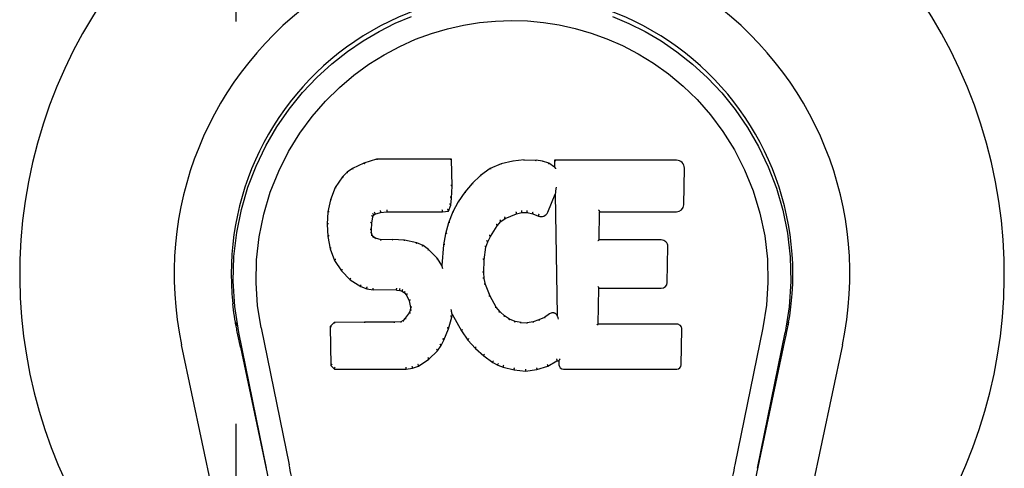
# Model space of a CAD drawing. Header units: inches. Extents: x 0 to 149, y 0 to 96.
# Tile 8 of 16: x 62.453 to 64.461, y 48.657 to 49.571. Entities that reach past the tile are written whole.
import ezdxf

# ---------------------------------------------------------------- set-up
doc = ezdxf.new("R2010")
doc.units = ezdxf.units.IN
doc.header["$LTSCALE"] = 8.201754
doc.header["$MEASUREMENT"] = 0
doc.linetypes.add('HIDDEN', pattern=[0.2, 0.1, -0.1])
doc.layers.add('DOOR_ASSEMBLY', color=7, linetype='CONTINUOUS')

msp = doc.modelspace()

# ---------------------------------------------------------------- linework, layer by layer
at = {"layer": 'DOOR_ASSEMBLY', "color": 8, "linetype": 'HIDDEN'}
msp.add_line((62.8949, 47.9272), (62.8949, 50.1772), dxfattribs=at)
at = {"layer": 'DOOR_ASSEMBLY', "color": 7, "linetype": 'Continuous'}
for p, q in [((63.1555, 49.2785), (63.1324, 49.2678)), ((63.1813, 49.2867), (63.1555, 49.2785)), ((63.1557, 49.2779), (63.1555, 49.2785)), ((63.3342, 49.2867), (63.1813, 49.2867)), ((63.1814, 49.286), (63.1813, 49.2867)), ((63.3336, 49.2861), (63.3342, 49.2867)), ((63.3354, 49.2319), (63.3342, 49.2867)), ((63.4353, 49.2774), (63.4128, 49.2675)), ((63.4589, 49.2829), (63.4353, 49.2774)), ((63.4355, 49.2768), (63.4353, 49.2774)), ((63.4824, 49.2852), (63.4589, 49.2829)), ((63.459, 49.2822), (63.4589, 49.2829)), ((63.4824, 49.2852), (63.5065, 49.2848)), ((63.4825, 49.2845), (63.4824, 49.2852)), ((63.5064, 49.2841), (63.5065, 49.2848)), ((63.5193, 49.2828), (63.5065, 49.2848)), ((63.5192, 49.2821), (63.5193, 49.2828)), ((63.5322, 49.2785), (63.5193, 49.2828)), ((63.5319, 49.278), (63.5322, 49.2785)), ((63.5443, 49.2706), (63.5322, 49.2785)), ((63.7928, 49.2846), (63.544, 49.2846)), ((63.5446, 49.284), (63.544, 49.2846)), ((63.544, 49.2846), (63.5443, 49.2706)), ((63.1213, 49.2601), (63.1114, 49.2506)), ((63.1324, 49.2678), (63.1213, 49.2601)), ((63.1217, 49.2596), (63.1213, 49.2601)), ((63.1327, 49.2673), (63.1324, 49.2678)), ((63.3932, 49.2532), (63.3761, 49.2368)), ((63.4128, 49.2675), (63.3932, 49.2532)), ((63.3936, 49.2527), (63.3932, 49.2532)), ((63.4131, 49.267), (63.4128, 49.2675)), ((63.5443, 49.2706), (63.5449, 49.2694)), ((63.8076, 49.1938), (63.8089, 49.2682)), ((63.1114, 49.2506), (63.0966, 49.2288)), ((63.1118, 49.2502), (63.1114, 49.2506)), ((63.3761, 49.2368), (63.3609, 49.2191)), ((63.3765, 49.2364), (63.3761, 49.2368)), ((63.0966, 49.2288), (63.0869, 49.2041)), ((63.0972, 49.2285), (63.0966, 49.2288)), ((63.334, 49.2074), (63.3354, 49.2319)), ((63.3348, 49.2319), (63.3354, 49.2319)), ((63.3609, 49.2191), (63.3476, 49.1998)), ((63.3614, 49.2187), (63.3609, 49.2191)), ((63.5304, 49.1788), (63.5452, 49.2156)), ((63.5458, 49.2185), (63.5452, 49.2156)), ((63.5452, 49.2156), (63.5495, 48.9685)), ((63.546, 49.2204), (63.5459, 49.2199)), ((63.5461, 49.2211), (63.546, 49.2204)), ((63.5462, 49.2218), (63.5461, 49.2211)), ((63.5464, 49.2229), (63.5462, 49.2218)), ((63.5466, 49.224), (63.5464, 49.2229)), ((63.5468, 49.2252), (63.5466, 49.224)), ((63.547, 49.2266), (63.5468, 49.2252)), ((63.5474, 49.2285), (63.547, 49.2266)), ((63.5476, 49.2297), (63.5474, 49.2285)), ((63.0869, 49.2041), (63.0819, 49.1791)), ((63.0875, 49.2039), (63.0869, 49.2041)), ((63.3279, 49.1804), (63.3324, 49.1932)), ((63.3319, 49.1933), (63.3324, 49.1932)), ((63.3324, 49.1932), (63.334, 49.2074)), ((63.3334, 49.2075), (63.334, 49.2074)), ((63.3476, 49.1998), (63.3365, 49.1791)), ((63.3481, 49.1995), (63.3476, 49.1998)), ((63.0819, 49.1791), (63.0805, 49.1541)), ((63.0825, 49.179), (63.0819, 49.1791)), ((63.1746, 49.1731), (63.1751, 49.1727)), ((63.1751, 49.1727), (63.1777, 49.1749)), ((63.1774, 49.1754), (63.1777, 49.1749)), ((63.1777, 49.1749), (63.189, 49.1783)), ((63.1889, 49.1789), (63.189, 49.1783)), ((63.189, 49.1783), (63.2024, 49.1794)), ((63.2023, 49.1833), (63.2023, 49.1819)), ((63.2023, 49.1799), (63.2024, 49.1794)), ((63.2024, 49.1794), (63.3153, 49.1794)), ((63.3153, 49.1819), (63.3152, 49.1833)), ((63.3153, 49.1794), (63.3279, 49.1804)), ((63.3153, 49.1799), (63.3153, 49.1794)), ((63.3275, 49.181), (63.3279, 49.1804)), ((63.3365, 49.1791), (63.3279, 49.1572)), ((63.337, 49.1788), (63.3365, 49.1791)), ((63.4431, 49.1656), (63.4665, 49.1753)), ((63.4663, 49.1759), (63.4665, 49.1753)), ((63.4665, 49.1753), (63.4773, 49.1781)), ((63.4772, 49.1786), (63.4773, 49.1781)), ((63.4773, 49.1781), (63.4882, 49.1779)), ((63.4882, 49.1784), (63.4882, 49.1779)), ((63.4882, 49.1779), (63.4996, 49.1752)), ((63.4997, 49.1758), (63.4996, 49.1752)), ((63.4996, 49.1752), (63.5112, 49.1707)), ((63.6351, 49.122), (63.6361, 49.1793)), ((63.6356, 49.1798), (63.6361, 49.1793)), ((63.6361, 49.1793), (63.7928, 49.1793)), ((63.0811, 49.1541), (63.0805, 49.1541)), ((63.0805, 49.1541), (63.0817, 49.1291)), ((63.1706, 49.1424), (63.1715, 49.1564)), ((63.1709, 49.1564), (63.1715, 49.1564)), ((63.1715, 49.1564), (63.1735, 49.1694)), ((63.1729, 49.1696), (63.1735, 49.1694)), ((63.1735, 49.1694), (63.1751, 49.1727)), ((63.3279, 49.1572), (63.3219, 49.1348)), ((63.3285, 49.157), (63.3279, 49.1572)), ((63.4272, 49.1509), (63.4344, 49.1596)), ((63.434, 49.1601), (63.4344, 49.1596)), ((63.4344, 49.1596), (63.4431, 49.1656)), ((63.4429, 49.1661), (63.4431, 49.1656)), ((63.5114, 49.1712), (63.5112, 49.1707)), ((63.17, 49.1424), (63.1706, 49.1424)), ((63.1704, 49.1364), (63.171, 49.1365)), ((63.171, 49.1365), (63.1706, 49.1424)), ((63.1725, 49.1319), (63.171, 49.1365)), ((63.3219, 49.1348), (63.318, 49.112)), ((63.3225, 49.1346), (63.3219, 49.1348)), ((63.4133, 49.1288), (63.4272, 49.1509)), ((63.4268, 49.1513), (63.4272, 49.1509)), ((63.0823, 49.1292), (63.0817, 49.1291)), ((63.0817, 49.1291), (63.0863, 49.1042)), ((63.1719, 49.1316), (63.1725, 49.1319)), ((63.1751, 49.1282), (63.1725, 49.1319)), ((63.1747, 49.1277), (63.1751, 49.1282)), ((63.1788, 49.1254), (63.1751, 49.1282)), ((63.1785, 49.1249), (63.1788, 49.1254)), ((63.1903, 49.1222), (63.1788, 49.1254)), ((63.1902, 49.1215), (63.1903, 49.1222)), ((63.2134, 49.123), (63.1903, 49.1222)), ((63.2133, 49.1217), (63.2134, 49.1223)), ((63.2384, 49.1216), (63.2134, 49.123)), ((63.2134, 49.1223), (63.2134, 49.123)), ((63.2383, 49.121), (63.2384, 49.1216)), ((63.2635, 49.1161), (63.2384, 49.1216)), ((63.2633, 49.1155), (63.2635, 49.1161)), ((63.276, 49.1104), (63.2635, 49.1161)), ((63.4043, 49.107), (63.4078, 49.1181)), ((63.4073, 49.1183), (63.4078, 49.1181)), ((63.4078, 49.1181), (63.4133, 49.1288)), ((63.4128, 49.1291), (63.4133, 49.1288)), ((63.6345, 49.1214), (63.6351, 49.122)), ((63.7618, 49.122), (63.6351, 49.122)), ((63.0869, 49.1044), (63.0863, 49.1042)), ((63.0863, 49.1042), (63.0956, 49.0805)), ((63.2757, 49.1099), (63.276, 49.1104)), ((63.2871, 49.1026), (63.276, 49.1104)), ((63.2866, 49.1021), (63.2871, 49.1026)), ((63.3052, 49.0843), (63.2871, 49.1026)), ((63.318, 49.112), (63.3144, 49.0698)), ((63.3186, 49.1119), (63.318, 49.112)), ((63.4007, 49.0814), (63.4043, 49.107)), ((63.4037, 49.1071), (63.4043, 49.107)), ((63.7739, 49.0353), (63.7751, 49.1085)), ((63.0961, 49.0808), (63.0956, 49.0805)), ((63.0956, 49.0805), (63.1096, 49.0592)), ((63.3047, 49.0839), (63.3052, 49.0843)), ((63.3144, 49.0698), (63.3052, 49.0843)), ((63.3996, 49.0554), (63.4007, 49.0814)), ((63.4002, 49.0815), (63.4007, 49.0814)), ((63.1101, 49.0595), (63.1096, 49.0592)), ((63.1096, 49.0592), (63.1274, 49.0409)), ((63.3148, 49.068), (63.3144, 49.0698)), ((63.399, 49.0553), (63.3996, 49.0554)), ((63.4006, 49.0432), (63.3996, 49.0554)), ((63.1277, 49.0413), (63.1274, 49.0409)), ((63.1274, 49.0409), (63.1488, 49.027)), ((63.4, 49.0431), (63.4006, 49.0432)), ((63.4032, 49.0314), (63.4006, 49.0432)), ((63.149, 49.0275), (63.1488, 49.027)), ((63.1488, 49.027), (63.1614, 49.0224)), ((63.1615, 49.0229), (63.1614, 49.0224)), ((63.1614, 49.0224), (63.1743, 49.0202)), ((63.1744, 49.0207), (63.1743, 49.0202)), ((63.2221, 49.0197), (63.1743, 49.0202)), ((63.2221, 49.0203), (63.2221, 49.0197)), ((63.2221, 49.0197), (63.2285, 49.0191)), ((63.2286, 49.0197), (63.2285, 49.0191)), ((63.2285, 49.0191), (63.2336, 49.0174)), ((63.2338, 49.0179), (63.2336, 49.0174)), ((63.2336, 49.0174), (63.238, 49.0141)), ((63.2384, 49.0145), (63.238, 49.0141)), ((63.238, 49.0141), (63.242, 49.0095)), ((63.4026, 49.0312), (63.4032, 49.0314)), ((63.4126, 49.0074), (63.4032, 49.0314)), ((63.6334, 48.9504), (63.6347, 49.0235)), ((63.6341, 49.0241), (63.6347, 49.0235)), ((63.6347, 49.0235), (63.7618, 49.0235)), ((63.2424, 49.0098), (63.242, 49.0095)), ((63.242, 49.0095), (63.2478, 48.9977)), ((63.2484, 48.9979), (63.2478, 48.9977)), ((63.2478, 48.9977), (63.2502, 48.9845)), ((63.4121, 49.0071), (63.4126, 49.0074)), ((63.425, 48.985), (63.4126, 49.0074)), ((63.2479, 48.9734), (63.2396, 48.9624)), ((63.2497, 48.9786), (63.2479, 48.9734)), ((63.2484, 48.9731), (63.2479, 48.9734)), ((63.2502, 48.9845), (63.2497, 48.9786)), ((63.2503, 48.9785), (63.2497, 48.9786)), ((63.2508, 48.9845), (63.2502, 48.9845)), ((63.3335, 48.9796), (63.3333, 48.9806)), ((63.3337, 48.9789), (63.3335, 48.9796)), ((63.3338, 48.9782), (63.3337, 48.9789)), ((63.3339, 48.9775), (63.3338, 48.9782)), ((63.3341, 48.9769), (63.3339, 48.9775)), ((63.3342, 48.9763), (63.3341, 48.9769)), ((63.3343, 48.9756), (63.3342, 48.9763)), ((63.3351, 48.9707), (63.3347, 48.9727)), ((63.4245, 48.9846), (63.425, 48.985)), ((63.4329, 48.9757), (63.425, 48.985)), ((63.4325, 48.9752), (63.4329, 48.9757)), ((63.4423, 48.9673), (63.4329, 48.9757)), ((62.8938, 48.9516), (62.8933, 48.9544)), ((62.8934, 48.9543), (62.8947, 48.9472)), ((63.0946, 48.9536), (63.0866, 48.9455)), ((63.1563, 48.9542), (63.0946, 48.9536)), ((63.0948, 48.9529), (63.0946, 48.9536)), ((63.217, 48.9545), (63.1563, 48.9542)), ((63.1563, 48.9535), (63.1563, 48.9542)), ((63.1563, 48.9535), (63.1563, 48.9529)), ((63.2306, 48.9555), (63.217, 48.9545)), ((63.217, 48.9538), (63.217, 48.9545)), ((63.2351, 48.958), (63.2306, 48.9555)), ((63.2308, 48.9549), (63.2306, 48.9555)), ((63.2396, 48.9624), (63.2351, 48.958)), ((63.2355, 48.9574), (63.2351, 48.958)), ((63.2401, 48.962), (63.2396, 48.9624)), ((63.3277, 48.9408), (63.3346, 48.9648)), ((63.334, 48.9649), (63.3346, 48.9648)), ((63.3346, 48.9648), (63.3351, 48.9707)), ((63.3351, 48.9707), (63.3542, 48.9368)), ((63.4419, 48.9668), (63.4423, 48.9673)), ((63.4525, 48.9604), (63.4423, 48.9673)), ((63.4522, 48.9598), (63.4525, 48.9604)), ((63.4636, 48.9559), (63.4525, 48.9604)), ((63.4634, 48.9553), (63.4636, 48.9559)), ((63.4758, 48.9538), (63.4636, 48.9559)), ((63.4757, 48.9531), (63.4758, 48.9538)), ((63.4758, 48.9538), (63.4882, 48.9533)), ((63.5003, 48.9551), (63.4882, 48.9533)), ((63.4882, 48.9526), (63.4882, 48.9533)), ((63.5122, 48.959), (63.5003, 48.9551)), ((63.5004, 48.9545), (63.5003, 48.9551)), ((63.5235, 48.9642), (63.5122, 48.959)), ((63.5125, 48.9584), (63.5122, 48.959)), ((63.5339, 48.9713), (63.5235, 48.9642)), ((63.5238, 48.9636), (63.5235, 48.9642)), ((63.5343, 48.9708), (63.5339, 48.9713)), ((63.5495, 48.9685), (63.5496, 48.9684)), ((63.5502, 48.9663), (63.5496, 48.9684)), ((63.5523, 48.9609), (63.5516, 48.963)), ((64.0214, 48.9544), (64.02, 48.9472)), ((64.0205, 48.9493), (64.0214, 48.9544)), ((62.8959, 48.9406), (62.8938, 48.9516)), ((62.8964, 48.9376), (62.8959, 48.9406)), ((62.8971, 48.9345), (62.8964, 48.9376)), ((62.8994, 48.9229), (62.8971, 48.9345)), ((62.9569, 48.6567), (62.9004, 48.9336)), ((62.9459, 48.9428), (63.0029, 48.6639)), ((63.0872, 48.9452), (63.0866, 48.9455)), ((63.0866, 48.9455), (63.088, 48.8662)), ((63.3185, 48.9181), (63.3277, 48.9408)), ((63.3272, 48.941), (63.3277, 48.9408)), ((63.3547, 48.9371), (63.3542, 48.9368)), ((63.3542, 48.9368), (63.3675, 48.918)), ((63.6328, 48.9498), (63.6334, 48.9504)), ((63.7934, 48.9504), (63.6334, 48.9504)), ((63.8025, 48.8678), (63.8038, 48.9399)), ((63.9688, 48.9428), (63.9118, 48.6639)), ((63.9578, 48.6567), (64.0144, 48.9336)), ((64.0163, 48.9279), (64.0179, 48.9356)), ((64.0179, 48.9356), (64.0184, 48.9383)), ((64.0184, 48.9383), (64.0189, 48.941)), ((64.0189, 48.941), (64.0205, 48.9493)), ((62.9015, 48.9132), (62.8994, 48.9229)), ((62.9035, 48.9037), (62.9015, 48.9132)), ((63.3127, 48.9068), (63.3185, 48.9181)), ((63.318, 48.9183), (63.3185, 48.9181)), ((63.3679, 48.9183), (63.3675, 48.918)), ((63.3675, 48.918), (63.3828, 48.9011)), ((64.0112, 48.9037), (64.0132, 48.9132)), ((64.0132, 48.9132), (64.0163, 48.9279)), ((62.9808, 47.9826), (62.7835, 48.9086)), ((62.9035, 48.9036), (62.9854, 48.5194)), ((63.2875, 48.879), (63.3054, 48.8963)), ((63.3049, 48.8966), (63.3054, 48.8963)), ((63.3054, 48.8963), (63.3127, 48.9068)), ((63.3122, 48.9071), (63.3127, 48.9068)), ((63.3832, 48.9015), (63.3828, 48.9011)), ((63.3828, 48.9011), (63.3998, 48.8859)), ((63.9293, 48.5194), (64.0112, 48.9036)), ((64.1312, 48.9086), (63.9339, 47.9826)), ((63.2667, 48.8648), (63.2875, 48.879)), ((63.2871, 48.8794), (63.2875, 48.879)), ((63.4002, 48.8864), (63.3998, 48.8859)), ((63.3998, 48.8859), (63.4181, 48.872)), ((63.4184, 48.8725), (63.4181, 48.872)), ((63.4181, 48.872), (63.4286, 48.8666)), ((63.5301, 48.8647), (63.5487, 48.8759)), ((63.5485, 48.8765), (63.5487, 48.8759)), ((63.5487, 48.8759), (63.553, 48.8759)), ((63.5536, 48.8765), (63.553, 48.8759)), ((63.553, 48.8759), (63.5532, 48.8678)), ((63.0886, 48.8664), (63.088, 48.8662)), ((63.088, 48.8662), (63.0956, 48.8588)), ((63.0958, 48.8594), (63.0956, 48.8588)), ((63.0956, 48.8588), (63.2417, 48.8588)), ((63.2417, 48.8613), (63.2416, 48.8627)), ((63.2417, 48.8588), (63.2545, 48.8605)), ((63.2417, 48.8594), (63.2417, 48.8588)), ((63.2543, 48.861), (63.2545, 48.8605)), ((63.2545, 48.8605), (63.2667, 48.8648)), ((63.2664, 48.8653), (63.2667, 48.8648)), ((63.4288, 48.8671), (63.4286, 48.8666)), ((63.4286, 48.8666), (63.4396, 48.8629)), ((63.4398, 48.8634), (63.4396, 48.8629)), ((63.4396, 48.8629), (63.4619, 48.8572)), ((63.462, 48.8578), (63.4619, 48.8572)), ((63.4619, 48.8572), (63.4848, 48.8547)), ((63.4848, 48.8547), (63.5079, 48.8579)), ((63.4848, 48.8552), (63.4848, 48.8547)), ((63.5078, 48.8584), (63.5079, 48.8579)), ((63.5079, 48.8579), (63.5301, 48.8647)), ((63.5298, 48.8653), (63.5301, 48.8647)), ((63.5623, 48.8588), (63.7934, 48.8588))]:
    msp.add_line(p, q, dxfattribs=at)
for points in [[(62.9004, 48.9336), (62.8922, 48.9862), (62.889, 49.038), (62.8904, 49.0882), (62.896, 49.137), (62.9056, 49.1842), (62.9189, 49.2295), (62.9355, 49.2727), (62.9552, 49.3137), (62.9778, 49.3525), (63.0029, 49.3888), (63.0303, 49.4225), (63.0595, 49.4534), (63.0901, 49.4812), (63.1217, 49.5061), (63.1539, 49.528), (63.1865, 49.5472), (63.2194, 49.5636), (63.2526, 49.5777)], [(63.6621, 49.5777), (63.6957, 49.5635), (63.7289, 49.5468), (63.7615, 49.5276), (63.7936, 49.5057), (63.8254, 49.4806), (63.8562, 49.4524), (63.8853, 49.4216), (63.9125, 49.3879), (63.9376, 49.3515), (63.9602, 49.3125), (63.9799, 49.2712), (63.9965, 49.2277), (64.0095, 49.1827), (64.0189, 49.1359), (64.0244, 49.0873), (64.0258, 49.0371), (64.0225, 48.9857), (64.0143, 48.9336)], [(62.9459, 48.9428), (62.9386, 48.9886), (62.9355, 49.0347), (62.9365, 49.0814), (62.9416, 49.1281), (62.9511, 49.1744), (62.9645, 49.2194), (62.9816, 49.2621), (63.0019, 49.3023), (63.0248, 49.3395), (63.0501, 49.3738), (63.077, 49.4048), (63.1054, 49.4328), (63.135, 49.4578), (63.1655, 49.4801), (63.1968, 49.4996), (63.2287, 49.5165), (63.2608, 49.5309), (63.2932, 49.5428), (63.3258, 49.5524), (63.3584, 49.5598), (63.391, 49.5651), (63.4236, 49.5682), (63.4562, 49.5693), (63.4888, 49.5683), (63.5213, 49.5654), (63.5537, 49.5603), (63.5862, 49.5531), (63.6186, 49.5438), (63.6509, 49.5321), (63.683, 49.518), (63.7146, 49.5015), (63.7457, 49.4824), (63.7763, 49.4605), (63.8061, 49.4357), (63.8348, 49.408), (63.862, 49.3771), (63.8876, 49.343), (63.9109, 49.3057), (63.9317, 49.265), (63.9493, 49.2219), (63.963, 49.1769), (63.9727, 49.1306)], [(63.1558, 49.2779), (63.1559, 49.2779), (63.156, 49.2778), (63.1561, 49.2778), (63.1562, 49.2777), (63.1563, 49.2776), (63.1565, 49.2774)], [(63.1814, 49.286), (63.1814, 49.286), (63.1815, 49.286), (63.1815, 49.2859), (63.1816, 49.2858), (63.1816, 49.2856), (63.1817, 49.2855)], [(63.333, 49.286), (63.3328, 49.286), (63.3326, 49.286), (63.3324, 49.2859), (63.3322, 49.2858), (63.3319, 49.2856), (63.3317, 49.2855)], [(63.4361, 49.2764), (63.436, 49.2765), (63.4359, 49.2767), (63.4358, 49.2768), (63.4357, 49.2768), (63.4356, 49.2768), (63.4355, 49.2768)], [(63.4593, 49.2817), (63.4593, 49.2818), (63.4592, 49.282), (63.4592, 49.2821), (63.4591, 49.2822), (63.4591, 49.2822), (63.459, 49.2822)], [(63.4825, 49.284), (63.4825, 49.2841), (63.4825, 49.2843), (63.4825, 49.2844), (63.4825, 49.2845), (63.4825, 49.2845), (63.4825, 49.2845)], [(63.5063, 49.2835), (63.5063, 49.2837), (63.5063, 49.2838), (63.5063, 49.284), (63.5064, 49.284), (63.5064, 49.2841), (63.5064, 49.2841)], [(63.5187, 49.2816), (63.5188, 49.2818), (63.5189, 49.2819), (63.519, 49.282), (63.519, 49.2821), (63.5191, 49.2821), (63.5192, 49.2821)], [(63.5311, 49.2776), (63.5312, 49.2777), (63.5314, 49.2778), (63.5315, 49.2779), (63.5316, 49.278), (63.5318, 49.278), (63.5319, 49.278)], [(63.5466, 49.2834), (63.5464, 49.2836), (63.5461, 49.2837), (63.5459, 49.2838), (63.5457, 49.2839), (63.5454, 49.2839), (63.5453, 49.284)], [(63.1217, 49.2596), (63.1219, 49.2597), (63.122, 49.2597), (63.1222, 49.2597), (63.1224, 49.2597), (63.1226, 49.2596), (63.1229, 49.2595)], [(63.1327, 49.2673), (63.1329, 49.2673), (63.133, 49.2673), (63.1331, 49.2673), (63.1333, 49.2672), (63.1334, 49.2671), (63.1337, 49.2669)], [(63.4141, 49.2666), (63.4139, 49.2668), (63.4137, 49.2669), (63.4135, 49.267), (63.4134, 49.267), (63.4132, 49.267), (63.4131, 49.2669)], [(63.5469, 49.2671), (63.5466, 49.2676), (63.5463, 49.268), (63.5461, 49.2684), (63.5458, 49.2687), (63.5455, 49.2689), (63.5453, 49.2691)], [(63.1119, 49.2502), (63.1121, 49.2503), (63.1123, 49.2504), (63.1125, 49.2505), (63.1128, 49.2504), (63.113, 49.2504), (63.1133, 49.2503)], [(63.3348, 49.2318), (63.3347, 49.2322), (63.3345, 49.2326), (63.3342, 49.2329), (63.3338, 49.2331), (63.3333, 49.2332), (63.3328, 49.2333)], [(63.3779, 49.2364), (63.3777, 49.2365), (63.3774, 49.2366), (63.3771, 49.2366), (63.3769, 49.2366), (63.3767, 49.2365), (63.3765, 49.2364)], [(63.3948, 49.2526), (63.3945, 49.2527), (63.3943, 49.2528), (63.3941, 49.2528), (63.3939, 49.2528), (63.3937, 49.2528), (63.3935, 49.2527)], [(63.0972, 49.2286), (63.0974, 49.2287), (63.0976, 49.2289), (63.0979, 49.229), (63.0982, 49.229), (63.0986, 49.229), (63.0989, 49.2289)], [(63.3629, 49.2188), (63.3626, 49.2189), (63.3623, 49.219), (63.3621, 49.219), (63.3618, 49.2189), (63.3616, 49.2188), (63.3614, 49.2187)], [(63.5459, 49.2199), (63.5459, 49.2197), (63.5459, 49.2195), (63.5458, 49.2193)], [(63.5458, 49.2193), (63.5458, 49.2191), (63.5458, 49.2189), (63.5458, 49.2187)], [(63.0875, 49.204), (63.0877, 49.2043), (63.0879, 49.2045), (63.0882, 49.2046), (63.0886, 49.2047), (63.089, 49.2048), (63.0894, 49.2047)], [(63.3319, 49.1934), (63.3318, 49.1938), (63.3316, 49.1941), (63.3313, 49.1945), (63.3309, 49.1947), (63.3305, 49.195), (63.3299, 49.1951)], [(63.3334, 49.2075), (63.3334, 49.2079), (63.3332, 49.2082), (63.3329, 49.2085), (63.3325, 49.2088), (63.332, 49.2089), (63.3315, 49.209)], [(63.3498, 49.1998), (63.3494, 49.1999), (63.3491, 49.1999), (63.3488, 49.1999), (63.3485, 49.1998), (63.3483, 49.1997), (63.3481, 49.1994)], [(63.0825, 49.179), (63.0826, 49.1793), (63.0829, 49.1796), (63.0832, 49.1798), (63.0835, 49.18), (63.084, 49.1801), (63.0844, 49.1801)], [(63.173, 49.1757), (63.1736, 49.1754), (63.174, 49.175), (63.1744, 49.1746), (63.1747, 49.1741), (63.1748, 49.1737), (63.1747, 49.1732)], [(63.1764, 49.1785), (63.1767, 49.1782), (63.177, 49.1778), (63.1773, 49.1773), (63.1775, 49.1768), (63.1776, 49.1764), (63.1776, 49.176), (63.1776, 49.1756), (63.1774, 49.1754)], [(63.1885, 49.1822), (63.1887, 49.1818), (63.1888, 49.1813), (63.1889, 49.1808), (63.189, 49.1802), (63.189, 49.1797), (63.189, 49.1793), (63.189, 49.179), (63.1889, 49.1789)], [(63.2023, 49.1819), (63.2024, 49.1814), (63.2024, 49.1809), (63.2024, 49.1805), (63.2024, 49.1802), (63.2024, 49.18), (63.2023, 49.1799)], [(63.3153, 49.1799), (63.3153, 49.18), (63.3153, 49.1802), (63.3153, 49.1805), (63.3153, 49.1809), (63.3153, 49.1814), (63.3153, 49.1819)], [(63.3276, 49.1813), (63.3276, 49.1816), (63.3276, 49.1819), (63.3275, 49.1823), (63.3273, 49.1827), (63.3271, 49.1831), (63.3268, 49.1835), (63.3264, 49.1839), (63.3261, 49.1842)], [(63.3388, 49.1794), (63.3384, 49.1794), (63.3381, 49.1794), (63.3378, 49.1794), (63.3375, 49.1792), (63.3372, 49.179), (63.337, 49.1788)], [(63.4664, 49.1759), (63.4665, 49.176), (63.4665, 49.1763), (63.4665, 49.1766), (63.4665, 49.1771), (63.4664, 49.1776), (63.4662, 49.1781), (63.466, 49.1787), (63.4657, 49.1791)], [(63.4772, 49.1786), (63.4773, 49.1787), (63.4773, 49.1789), (63.4773, 49.1793), (63.4773, 49.1798), (63.4773, 49.1803), (63.4772, 49.1809), (63.4771, 49.1815), (63.477, 49.182)], [(63.4882, 49.1784), (63.4882, 49.1785), (63.4882, 49.1788), (63.4881, 49.1791), (63.4882, 49.1796), (63.4882, 49.1801), (63.4883, 49.1807), (63.4884, 49.1813), (63.4885, 49.1818)], [(63.4998, 49.1758), (63.4996, 49.1759), (63.4996, 49.1762), (63.4996, 49.1765), (63.4996, 49.177), (63.4997, 49.1775), (63.4999, 49.178), (63.5001, 49.1786), (63.5003, 49.179)], [(63.5122, 49.1744), (63.5119, 49.1741), (63.5117, 49.1736), (63.5115, 49.1731), (63.5113, 49.1726), (63.5112, 49.1721), (63.5112, 49.1717), (63.5113, 49.1714), (63.5114, 49.1712)], [(63.6336, 49.1832), (63.6339, 49.183), (63.6341, 49.1828), (63.6344, 49.1825), (63.6346, 49.1823), (63.6348, 49.182), (63.635, 49.1818)], [(63.635, 49.1818), (63.6352, 49.1815), (63.6353, 49.1813), (63.6354, 49.181), (63.6355, 49.1808), (63.6355, 49.1806), (63.6356, 49.1804)], [(63.0811, 49.1542), (63.0812, 49.1545), (63.0814, 49.1548), (63.0817, 49.1551), (63.0821, 49.1553), (63.0825, 49.1554), (63.083, 49.1555)], [(63.1689, 49.158), (63.1694, 49.1579), (63.1699, 49.1578), (63.1703, 49.1575), (63.1706, 49.1572), (63.1708, 49.1568), (63.1709, 49.1564)], [(63.171, 49.1716), (63.1715, 49.1714), (63.172, 49.1712), (63.1724, 49.1709), (63.1727, 49.1706), (63.1729, 49.1702), (63.1729, 49.1698)], [(63.3303, 49.1578), (63.3299, 49.1578), (63.3295, 49.1578), (63.3292, 49.1577), (63.3289, 49.1575), (63.3286, 49.1573), (63.3285, 49.157)], [(63.4268, 49.1513), (63.4269, 49.1516), (63.4269, 49.1519), (63.4268, 49.1523), (63.4266, 49.1527), (63.4263, 49.153), (63.426, 49.1533), (63.4256, 49.1536), (63.4252, 49.1538)], [(63.434, 49.1601), (63.4342, 49.1604), (63.4342, 49.1607), (63.4341, 49.1611), (63.434, 49.1615), (63.4337, 49.1619), (63.4334, 49.1623), (63.433, 49.1626), (63.4326, 49.1629)], [(63.4429, 49.1661), (63.443, 49.1663), (63.4431, 49.1666), (63.4431, 49.167), (63.443, 49.1675), (63.4428, 49.1679), (63.4426, 49.1684), (63.4423, 49.1689), (63.4419, 49.1692)], [(63.168, 49.1438), (63.1685, 49.1437), (63.169, 49.1436), (63.1694, 49.1434), (63.1697, 49.1431), (63.1699, 49.1428), (63.17, 49.1424)], [(63.1685, 49.1374), (63.1689, 49.1374), (63.1693, 49.1373), (63.1697, 49.1372), (63.17, 49.137), (63.1703, 49.1368), (63.1704, 49.1365)], [(63.3244, 49.1356), (63.324, 49.1356), (63.3236, 49.1355), (63.3232, 49.1354), (63.3229, 49.1352), (63.3227, 49.1349), (63.3225, 49.1346)], [(63.0823, 49.1292), (63.0823, 49.1296), (63.0825, 49.13), (63.0828, 49.1303), (63.0833, 49.1305), (63.0837, 49.1307), (63.0842, 49.1308)], [(63.1701, 49.132), (63.1705, 49.1321), (63.1708, 49.1321), (63.1711, 49.1321), (63.1714, 49.132), (63.1716, 49.1319), (63.1718, 49.1317)], [(63.1733, 49.1277), (63.1736, 49.1278), (63.1738, 49.1279), (63.174, 49.1279), (63.1743, 49.1279), (63.1745, 49.1278), (63.1746, 49.1278)], [(63.1777, 49.1245), (63.1778, 49.1246), (63.178, 49.1247), (63.1781, 49.1248), (63.1783, 49.1249), (63.1784, 49.1249), (63.1785, 49.1249)], [(63.19, 49.121), (63.19, 49.1211), (63.1901, 49.1213), (63.1901, 49.1214), (63.1902, 49.1215), (63.1902, 49.1215), (63.1902, 49.1215)], [(63.238, 49.1204), (63.2381, 49.1206), (63.2381, 49.1207), (63.2382, 49.1209), (63.2382, 49.1209), (63.2383, 49.121), (63.2383, 49.121)], [(63.2627, 49.115), (63.2628, 49.1152), (63.2629, 49.1153), (63.263, 49.1154), (63.2631, 49.1155), (63.2632, 49.1155), (63.2633, 49.1155)], [(63.3206, 49.113), (63.3201, 49.113), (63.3197, 49.1129), (63.3193, 49.1128), (63.319, 49.1126), (63.3187, 49.1122), (63.3186, 49.1119)], [(63.4073, 49.1184), (63.4073, 49.1188), (63.4072, 49.1192), (63.4069, 49.1196), (63.4065, 49.12), (63.406, 49.1203), (63.4054, 49.1204)], [(63.4128, 49.1291), (63.4129, 49.1295), (63.4128, 49.13), (63.4125, 49.1304), (63.4121, 49.1309), (63.4116, 49.1312), (63.4111, 49.1314)], [(63.6325, 49.1208), (63.6328, 49.121), (63.633, 49.1211), (63.6333, 49.1212), (63.6335, 49.1213), (63.6337, 49.1214), (63.6339, 49.1214)], [(63.9727, 49.1306), (63.9781, 49.0831), (63.9793, 49.0355), (63.9762, 48.9889), (63.9688, 48.9428)], [(63.0869, 49.1045), (63.0869, 49.1049), (63.087, 49.1053), (63.0873, 49.1056), (63.0877, 49.1059), (63.0882, 49.1062), (63.0888, 49.1063)], [(63.2747, 49.1095), (63.2749, 49.1097), (63.2751, 49.1098), (63.2753, 49.1099), (63.2754, 49.1099), (63.2755, 49.1099), (63.2756, 49.1099)], [(63.2854, 49.102), (63.2856, 49.1021), (63.2859, 49.1022), (63.2861, 49.1022), (63.2863, 49.1022), (63.2865, 49.1022), (63.2866, 49.1021)], [(63.4037, 49.1072), (63.4037, 49.1076), (63.4035, 49.108), (63.4032, 49.1083), (63.4028, 49.1086), (63.4023, 49.1088), (63.4018, 49.1089)], [(63.0961, 49.0809), (63.0961, 49.0813), (63.0962, 49.0817), (63.0964, 49.0821), (63.0968, 49.0825), (63.0973, 49.0828), (63.0979, 49.0831)], [(63.3032, 49.0841), (63.3035, 49.0842), (63.3038, 49.0842), (63.3041, 49.0842), (63.3043, 49.0842), (63.3045, 49.0841), (63.3047, 49.084)], [(63.4002, 49.0815), (63.4001, 49.0819), (63.3999, 49.0822), (63.3996, 49.0825), (63.3992, 49.0828), (63.3987, 49.0829), (63.3982, 49.083)], [(63.11, 49.0596), (63.1099, 49.0599), (63.1099, 49.0602), (63.11, 49.0606), (63.1102, 49.0609), (63.1104, 49.0613), (63.1108, 49.0616), (63.1112, 49.0619), (63.1116, 49.0621)], [(63.3163, 49.0634), (63.3158, 49.0653), (63.3155, 49.0661), (63.3153, 49.0669), (63.3151, 49.0674), (63.3149, 49.0678)], [(63.399, 49.0554), (63.3989, 49.0557), (63.3987, 49.0561), (63.3984, 49.0563), (63.398, 49.0565), (63.3975, 49.0566), (63.397, 49.0567)], [(63.1277, 49.0414), (63.1275, 49.0416), (63.1275, 49.0419), (63.1276, 49.0423), (63.1277, 49.0427), (63.1279, 49.0431), (63.1282, 49.0435), (63.1286, 49.0439), (63.129, 49.0442)], [(63.4, 49.0432), (63.3998, 49.0435), (63.3996, 49.0437), (63.3993, 49.0439), (63.3989, 49.0441), (63.3985, 49.0442), (63.398, 49.0442)], [(63.149, 49.0275), (63.1488, 49.0277), (63.1488, 49.028), (63.1488, 49.0284), (63.1489, 49.0288), (63.1491, 49.0293), (63.1493, 49.0298), (63.1496, 49.0303), (63.1499, 49.0307)], [(63.1615, 49.0229), (63.1614, 49.023), (63.1614, 49.0233), (63.1613, 49.0236), (63.1614, 49.0241), (63.1615, 49.0246), (63.1616, 49.0252), (63.1618, 49.0257), (63.162, 49.0262)], [(63.1744, 49.0207), (63.1743, 49.0208), (63.1743, 49.021), (63.1743, 49.0214), (63.1743, 49.0219), (63.1744, 49.0224), (63.1744, 49.023), (63.1745, 49.0236), (63.1745, 49.0241)], [(63.2221, 49.0203), (63.2221, 49.0203), (63.2221, 49.0206), (63.2221, 49.0209), (63.2221, 49.0214), (63.2221, 49.0219), (63.2221, 49.0225), (63.2222, 49.0231), (63.2222, 49.0236)], [(63.2286, 49.0197), (63.2285, 49.0198), (63.2285, 49.02), (63.2285, 49.0204), (63.2285, 49.0208), (63.2286, 49.0214), (63.2287, 49.0219), (63.2288, 49.0225), (63.229, 49.023)], [(63.2338, 49.0179), (63.2336, 49.0181), (63.2336, 49.0184), (63.2336, 49.0188), (63.2337, 49.0193), (63.2339, 49.0197), (63.2341, 49.0202), (63.2344, 49.0207), (63.2348, 49.0211)], [(63.2385, 49.0144), (63.2383, 49.0147), (63.2382, 49.0151), (63.2383, 49.0155), (63.2384, 49.0159), (63.2387, 49.0163), (63.239, 49.0167), (63.2394, 49.017), (63.2398, 49.0173)], [(63.2424, 49.0099), (63.2423, 49.0103), (63.2424, 49.0107), (63.2426, 49.0112), (63.243, 49.0116), (63.2435, 49.012), (63.2441, 49.0123)], [(63.4026, 49.0312), (63.4024, 49.0315), (63.4022, 49.0317), (63.4019, 49.0319), (63.4016, 49.032), (63.4012, 49.032), (63.4008, 49.032)], [(63.6322, 49.0274), (63.6324, 49.0272), (63.6327, 49.027), (63.6329, 49.0268), (63.6331, 49.0265), (63.6334, 49.0263), (63.6335, 49.026)], [(63.6335, 49.026), (63.6337, 49.0258), (63.6338, 49.0255), (63.634, 49.0253), (63.634, 49.025), (63.6341, 49.0248), (63.6341, 49.0247)], [(63.2484, 48.998), (63.2484, 48.9984), (63.2486, 48.9988), (63.2488, 48.9992), (63.2492, 48.9995), (63.2497, 48.9997), (63.2503, 48.9999)], [(63.412, 49.0071), (63.4119, 49.0073), (63.4116, 49.0075), (63.4114, 49.0076), (63.411, 49.0077), (63.4107, 49.0077), (63.4103, 49.0076)], [(62.8933, 48.9544), (62.8922, 48.9607), (62.8912, 48.967), (62.8902, 48.9732), (62.8894, 48.9795), (62.8886, 48.9857), (62.8879, 48.9918)], [(63.2485, 48.9732), (63.2487, 48.9734), (63.2489, 48.9735), (63.2492, 48.9736), (63.2495, 48.9736), (63.2498, 48.9736), (63.2502, 48.9735)], [(63.2504, 48.9786), (63.2505, 48.9789), (63.2507, 48.9791), (63.251, 48.9793), (63.2514, 48.9794), (63.2518, 48.9794), (63.2522, 48.9794)], [(63.2508, 48.9846), (63.2509, 48.9849), (63.2511, 48.9852), (63.2514, 48.9855), (63.2518, 48.9857), (63.2523, 48.9859), (63.2528, 48.9859)], [(63.3345, 48.9744), (63.3345, 48.9748), (63.3344, 48.975), (63.3343, 48.9756)], [(63.3347, 48.9728), (63.3347, 48.973), (63.3347, 48.9732), (63.3347, 48.9733), (63.3347, 48.9735), (63.3346, 48.9737), (63.3346, 48.974), (63.3345, 48.9742), (63.3345, 48.9744)], [(63.4229, 48.9849), (63.4232, 48.985), (63.4235, 48.985), (63.4238, 48.985), (63.4241, 48.9849), (63.4243, 48.9848), (63.4245, 48.9847)], [(63.4311, 48.9752), (63.4314, 48.9753), (63.4316, 48.9754), (63.4319, 48.9754), (63.4321, 48.9754), (63.4323, 48.9753), (63.4325, 48.9752)], [(63.5495, 48.9685), (63.5488, 48.9694), (63.5481, 48.9702), (63.5474, 48.9709), (63.5467, 48.9715), (63.5459, 48.972), (63.5452, 48.9724), (63.5444, 48.9727), (63.5436, 48.973), (63.5428, 48.9732), (63.542, 48.9734), (63.5412, 48.9735), (63.5404, 48.9735)], [(64.0214, 48.9544), (64.0225, 48.9608), (64.0236, 48.9671), (64.0245, 48.9734), (64.0254, 48.9796), (64.0262, 48.9858), (64.0268, 48.9918)], [(63.0949, 48.9529), (63.095, 48.9529), (63.0951, 48.9529), (63.0952, 48.9528), (63.0954, 48.9527), (63.0955, 48.9525), (63.0956, 48.9524)], [(63.217, 48.9538), (63.217, 48.9538), (63.217, 48.9537), (63.217, 48.9537), (63.217, 48.9535), (63.2171, 48.9534), (63.2171, 48.9532)], [(63.2308, 48.9549), (63.2309, 48.9549), (63.231, 48.9548), (63.2311, 48.9548), (63.2312, 48.9547), (63.2313, 48.9545), (63.2314, 48.9544)], [(63.2355, 48.9575), (63.2357, 48.9575), (63.2359, 48.9575), (63.236, 48.9575), (63.2362, 48.9574), (63.2364, 48.9574), (63.2366, 48.9572)], [(63.2401, 48.9619), (63.2403, 48.9621), (63.2405, 48.9622), (63.2407, 48.9622), (63.241, 48.9622), (63.2413, 48.9621), (63.2416, 48.962)], [(63.334, 48.965), (63.334, 48.9654), (63.3338, 48.9657), (63.3335, 48.9661), (63.3331, 48.9663), (63.3326, 48.9665), (63.3321, 48.9666)], [(63.4407, 48.9666), (63.441, 48.9668), (63.4412, 48.9669), (63.4414, 48.9669), (63.4416, 48.9669), (63.4418, 48.9669), (63.4419, 48.9668)], [(63.4513, 48.9595), (63.4515, 48.9597), (63.4517, 48.9598), (63.4518, 48.9598), (63.4519, 48.9599), (63.4521, 48.9599), (63.4522, 48.9598)], [(63.4629, 48.9548), (63.463, 48.955), (63.4631, 48.9551), (63.4632, 48.9552), (63.4633, 48.9553), (63.4634, 48.9553), (63.4635, 48.9553)], [(63.4755, 48.9526), (63.4756, 48.9527), (63.4756, 48.9529), (63.4756, 48.953), (63.4757, 48.9531), (63.4757, 48.9531), (63.4757, 48.9531)], [(63.4883, 48.9521), (63.4883, 48.9522), (63.4883, 48.9524), (63.4883, 48.9525), (63.4883, 48.9526), (63.4883, 48.9526), (63.4882, 48.9526)], [(63.5009, 48.954), (63.5008, 48.9541), (63.5007, 48.9543), (63.5006, 48.9544), (63.5006, 48.9544), (63.5005, 48.9545), (63.5004, 48.9545)], [(63.5132, 48.9579), (63.513, 48.9581), (63.5129, 48.9582), (63.5128, 48.9583), (63.5127, 48.9584), (63.5126, 48.9584), (63.5125, 48.9584)], [(63.5248, 48.9633), (63.5246, 48.9635), (63.5244, 48.9636), (63.5242, 48.9636), (63.5241, 48.9637), (63.524, 48.9637), (63.5239, 48.9636)], [(63.5516, 48.963), (63.5512, 48.964), (63.5509, 48.9648), (63.5506, 48.9655), (63.5504, 48.966)], [(63.0875, 48.9455), (63.0877, 48.9456), (63.0879, 48.9457), (63.0882, 48.9458), (63.0885, 48.9458), (63.0889, 48.9458), (63.0892, 48.9458)], [(63.3272, 48.941), (63.3272, 48.9414), (63.3271, 48.9419), (63.3268, 48.9423), (63.3263, 48.9426), (63.3258, 48.9429), (63.3253, 48.943)], [(63.3547, 48.9371), (63.3546, 48.9375), (63.3547, 48.938), (63.355, 48.9384), (63.3554, 48.9389), (63.3559, 48.9392), (63.3564, 48.9395)], [(63.6308, 48.9492), (63.6311, 48.9494), (63.6313, 48.9495), (63.6316, 48.9497), (63.6318, 48.9497), (63.632, 48.9498), (63.6322, 48.9498)], [(63.318, 48.9182), (63.318, 48.9187), (63.3179, 48.9192), (63.3176, 48.9196), (63.3172, 48.92), (63.3167, 48.9203), (63.3162, 48.9205)], [(63.3679, 48.9184), (63.3678, 48.9187), (63.3678, 48.919), (63.3679, 48.9194), (63.368, 48.9197), (63.3683, 48.9201), (63.3687, 48.9205), (63.3691, 48.9207), (63.3695, 48.9209)], [(63.3049, 48.8966), (63.3051, 48.8969), (63.3051, 48.8973), (63.305, 48.8977), (63.3048, 48.898), (63.3046, 48.8984), (63.3042, 48.8988), (63.3038, 48.8991), (63.3034, 48.8993)], [(63.3122, 48.9071), (63.3123, 48.9075), (63.3122, 48.908), (63.312, 48.9085), (63.3116, 48.9089), (63.3111, 48.9093), (63.3105, 48.9095)], [(63.3831, 48.9015), (63.383, 48.9018), (63.383, 48.9021), (63.383, 48.9024), (63.3832, 48.9028), (63.3834, 48.9032), (63.3837, 48.9036), (63.3841, 48.904), (63.3846, 48.9043)], [(63.2871, 48.8794), (63.2873, 48.8797), (63.2874, 48.88), (63.2873, 48.8804), (63.2872, 48.8808), (63.287, 48.8812), (63.2867, 48.8817), (63.2863, 48.882), (63.2859, 48.8823)], [(63.4002, 48.8864), (63.4, 48.8866), (63.4, 48.887), (63.4, 48.8873), (63.4002, 48.8878), (63.4004, 48.8882), (63.4007, 48.8886), (63.4011, 48.889), (63.4014, 48.8893)], [(63.4184, 48.8725), (63.4182, 48.8727), (63.4182, 48.873), (63.4182, 48.8734), (63.4183, 48.8738), (63.4185, 48.8743), (63.4188, 48.8747), (63.4191, 48.8752), (63.4195, 48.8755)], [(63.548, 48.8798), (63.5481, 48.8796), (63.5481, 48.8794), (63.5482, 48.8792), (63.5483, 48.8789), (63.5484, 48.8787), (63.5485, 48.8784)], [(63.5485, 48.8784), (63.5486, 48.878), (63.5486, 48.8775), (63.5487, 48.8771), (63.5487, 48.8768), (63.5486, 48.8766), (63.5485, 48.8765)], [(63.5542, 48.8784), (63.554, 48.8782), (63.5539, 48.8779), (63.5538, 48.8777), (63.5537, 48.8774), (63.5536, 48.8772), (63.5536, 48.8771)], [(63.5556, 48.8798), (63.5553, 48.8796), (63.5551, 48.8794), (63.5548, 48.8792), (63.5546, 48.8789), (63.5544, 48.8787), (63.5542, 48.8784)], [(63.0886, 48.8668), (63.0886, 48.8672), (63.0888, 48.8676), (63.0891, 48.8679), (63.0895, 48.8682), (63.09, 48.8685), (63.0905, 48.8687)], [(63.0957, 48.8594), (63.0956, 48.8596), (63.0956, 48.8598), (63.0956, 48.8601), (63.0957, 48.8605), (63.0958, 48.8609), (63.0959, 48.8613)], [(63.0959, 48.8613), (63.096, 48.8616), (63.0961, 48.8618), (63.0962, 48.8621), (63.0964, 48.8623), (63.0965, 48.8625), (63.0966, 48.8627)], [(63.2417, 48.8594), (63.2417, 48.8594), (63.2417, 48.8596), (63.2417, 48.8599), (63.2417, 48.8604), (63.2417, 48.8608), (63.2417, 48.8613)], [(63.2543, 48.861), (63.2544, 48.8611), (63.2545, 48.8614), (63.2545, 48.8618), (63.2545, 48.8622), (63.2544, 48.8627), (63.2542, 48.8633), (63.2541, 48.8638), (63.2539, 48.8643)], [(63.2664, 48.8653), (63.2666, 48.8655), (63.2667, 48.8658), (63.2666, 48.8662), (63.2665, 48.8666), (63.2664, 48.8671), (63.2661, 48.8676), (63.2658, 48.8681), (63.2655, 48.8684)], [(63.4288, 48.8671), (63.4287, 48.8673), (63.4286, 48.8676), (63.4286, 48.868), (63.4287, 48.8684), (63.4288, 48.8689), (63.429, 48.8694), (63.4293, 48.8699), (63.4296, 48.8703)], [(63.4398, 48.8634), (63.4397, 48.8635), (63.4396, 48.8638), (63.4396, 48.8642), (63.4397, 48.8647), (63.4398, 48.8652), (63.4399, 48.8658), (63.4401, 48.8662), (63.4404, 48.8667)], [(63.462, 48.8578), (63.462, 48.8579), (63.4619, 48.8581), (63.4619, 48.8585), (63.4619, 48.8589), (63.462, 48.8595), (63.4621, 48.86), (63.4622, 48.8606), (63.4624, 48.8611)], [(63.4848, 48.8586), (63.4848, 48.8582), (63.4848, 48.8577), (63.4848, 48.8571)], [(63.4848, 48.8571), (63.4848, 48.856), (63.4848, 48.8556), (63.4848, 48.8553), (63.4848, 48.8552)], [(63.5073, 48.8617), (63.5075, 48.8613), (63.5076, 48.8608), (63.5077, 48.8603), (63.5078, 48.8598), (63.5079, 48.8593), (63.5079, 48.8589), (63.5079, 48.8585), (63.5078, 48.8584)], [(63.529, 48.8684), (63.5293, 48.8681), (63.5296, 48.8676), (63.5298, 48.8671), (63.5299, 48.8667), (63.53, 48.8662), (63.5301, 48.8658), (63.53, 48.8655), (63.5299, 48.8653)]]:
    msp.add_lwpolyline(points, dxfattribs=at)
for radius, start, end in [(1.0039, 305.5066, 234.4934), (0.689, 347.9703, 192.0297), (0.5727, 353.9465, 186.0535)]:
    msp.add_arc((63.4574, 49.0522), radius, start, end, dxfattribs=at)
for centre, major_axis, ratio, start_param, end_param in [((63.3316, 49.2861), (0.00197, 0), 0.025114, -0.786719, -0.024118), ((63.5466, 49.284), (0.00197, 0), 0.025118, -3.116464, -2.325954), ((63.7928, 49.2685), (0, 0.0161), 0.999848, -1.588252, 0), ((63.5469, 49.2681), (0.00199, -0.00132), 0.020652, -3.102743, -2.463868), ((63.1186, 49.2567), (0.0068, 0.00655), 0.004742, -3.141162, -3.013964), ((63.1022, 49.236), (0.00508, 0.00754), 0.00518, -3.14111, -2.996917), ((63.5457, 49.2236), (-0.00007, 0.00508), 0.009159, -3.095969, -2.840226), ((63.0916, 49.2144), (0.0041, 0.0105), 0.004273, -3.141291, -3.020229), ((63.3328, 49.2018), (0.00094, 0.00857), 0.005495, -3.302393, -3.142137), ((63.7928, 49.1941), (0, 0.0148), 0.999848, -3.141593, -1.588252), ((63.1767, 49.1774), (0.00209, 0.00429), 0.008578, -3.403109, -3.143347), ((63.1812, 49.1786), (0.00383, 0.00321), 0.007171, 2.96981, 3.140158), ((63.3282, 49.183), (0.00068, 0.00203), 0.016088, -3.702354, -3.152114), ((63.5168, 49.1843), (0, 0.0146), 0.999848, 2.749726, 4.329652), ((63.6356, 49.1818), (0, 0.00197), 0.017455, -3.939332, -3.159046), ((63.1738, 49.176), (0.00095, 0.00638), 0.007192, -3.355813, -3.142604), ((63.4383, 49.1654), (0.00432, 0.00532), 0.00577, -3.304466, -3.142382), ((63.1679, 49.1448), (-0.00257, 0.00839), 0.005552, -3.300311, -3.142126), ((63.1683, 49.1365), (-0.00357, 0.00494), 0.007846, -3.360933, -3.142764), ((63.1694, 49.1316), (0.00526, -0.0039), 0.006775, -0.176276, -0.000946), ((63.1731, 49.1265), (0.00548, -0.00159), 0.007025, -0.140966, -0.001177), ((63.6326, 49.1214), (0.00197, 0), 0.025118, -0.815639, -0.025129), ((63.7618, 49.1087), (0, 0.0133), 0.999848, -1.588252, 0), ((63.085, 49.1145), (-0.0019, 0.0101), 0.004568, -3.141227, -3.008321), ((63.0927, 49.0897), (-0.00347, 0.00889), 0.004705, -3.141171, -3.003628), ((63.2983, 49.0904), (-0.00642, 0.00646), 0.004954, -3.275719, -3.142061), ((63.3166, 49.0653), (-0.00174, 0.00274), 0.015087, 0.04445, 0.369523), ((63.7618, 49.0356), (0, 0.0121), 0.999848, -3.141593, -1.588252), ((63.2288, 49.0217), (0.00499, -0.00375), 0.005785, 0.000903, 0.134339), ((63.6341, 49.026), (0, 0.00197), 0.017455, -3.939332, -3.159046), ((63.2388, 49.0171), (-0.00361, 0.00727), 0.005338, -3.141007, -2.984653), ((63.2472, 49.0047), (-0.0012, 0.00679), 0.006717, -3.140718, -2.94213), ((63.2524, 48.9784), (0.00397, 0.00532), 0.007145, -3.140627, -2.942612), ((63.2529, 48.9858), (0.00258, 0.00729), 0.006297, -3.140888, -2.96164), ((63.2514, 48.9921), (0.00064, 0.00765), 0.00631, -3.140878, -2.958148), ((63.335, 48.9762), (0.00028, 0.00351), 0.012838, -3.478921, -3.183776), ((63.418, 48.9924), (-0.00658, 0.0078), 0.004485, -3.264946, -3.141961), ((63.5404, 48.9627), (0, 0.0108), 0.999848, 0, 0.641022), ((63.0976, 48.953), (0.00281, 0.00005), 0.01516, -3.135583, -2.872341), ((63.2418, 48.9609), (0.00634, 0.00347), 0.005821, -3.140857, -3.001014), ((63.3349, 48.975), (0.0009, 0.0101), 0.004701, -3.278265, -3.141973), ((63.5522, 48.9632), (-0.00202, 0.00309), 0.013288, 0.045758, 0.45434), ((63.0891, 48.9472), (0.00193, 0.00197), 0.017814, -3.134444, -2.607219), ((63.6308, 48.9498), (0.00197, 0), 0.025118, -0.815639, -0.025129), ((63.7934, 48.9401), (0, 0.0104), 0.999848, -1.588252, 0), ((63.5517, 48.8784), (0.00322, 0.00197), 0.009111, 3.002961, 3.139027), ((63.5536, 48.8784), (0, 0.00197), 0.017455, -3.124139, -2.343853), ((63.0885, 48.8692), (-0.00002, 0.00277), 0.015238, -3.135438, -2.613777), ((63.0938, 48.8613), (0.00197, -0.00197), 0.012341, 0.005109, 0.263735), ((63.5623, 48.8679), (0, 0.00913), 0.999848, -4.694933, -3.141593), ((63.7934, 48.8679), (0, 0.00913), 0.999848, -3.141593, -1.588252), ((63.0187, 48.4133), (-0.0476, 0.3543), 0.069304, -1.154204, -0.794713), ((63.896, 48.4133), (0.0476, 0.3543), 0.069304, 0.794713, 1.154204)]:
    msp.add_ellipse(centre, major_axis=major_axis, ratio=ratio, start_param=start_param, end_param=end_param, dxfattribs=at)

doc.saveas('drawing.dxf')
